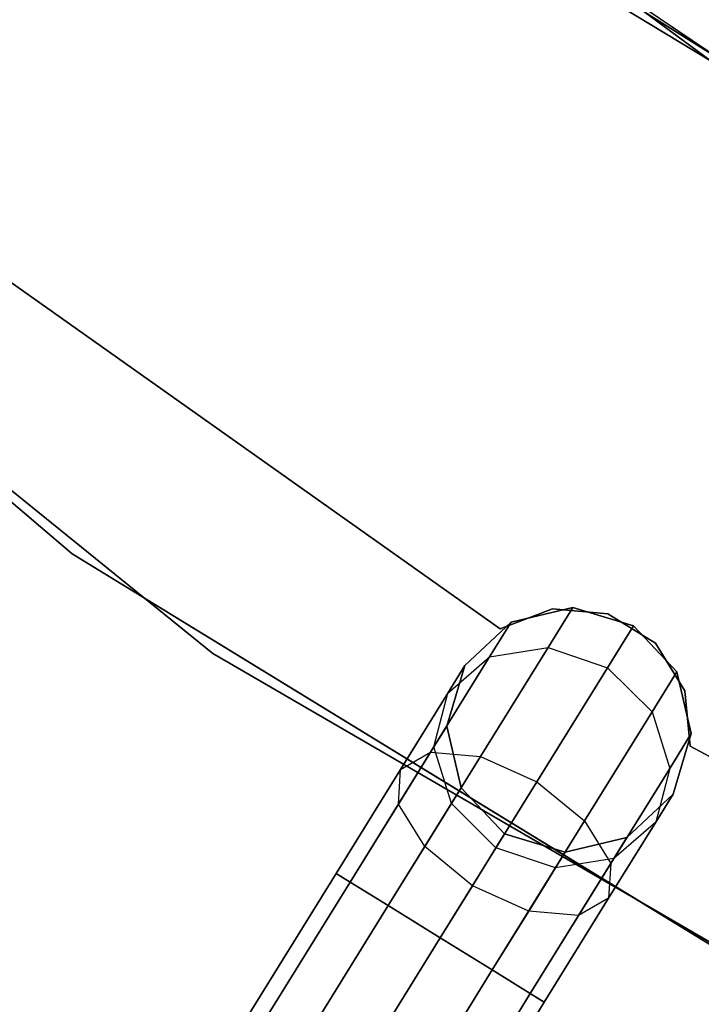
# Model space of a CAD drawing. Extents: x -129 to 129, y -127 to 130.
# Tile 154 of 188: x -33.93 to -28.36, y -48.56 to -40.51. Entities that reach past the tile are written whole.
import ezdxf

# ---------------------------------------------------------------- set-up
doc = ezdxf.new("R2010")
doc.units = 0
doc.header["$LTSCALE"] = 25.4
doc.layers.get('0').update_dxf_attribs({"linetype": 'CONTINUOUS'})

# ---------------------------------------------------------------- blocks, each defined once
blk = doc.blocks.new('NOME_B_PM2_STL')
at = {"color": 0}
for p, q in [((96.8966, -38.3703, 540.5779), (103.144, -43.0026, 540.5779)), ((103.144, -43.0026, 525.5779), (96.8966, -38.3703, 525.5779)), ((96.8966, -38.3703, 540.5779), (103.144, -43.0026, 540.5779)), ((103.144, -43.0026, 525.5779), (96.8966, -38.3703, 525.5779)), ((98.4635, -39.6756, 26.5779), (104.8917, -44.0534, 26.5779)), ((104.8917, -44.0534, 20.0779), (98.4635, -39.6756, 20.0779)), ((98.4635, -39.6756, 26.5779), (104.8917, -44.0534, 26.5779)), ((104.8917, -44.0534, 20.0779), (98.4635, -39.6756, 20.0779)), ((89.8836, -40.3051, 21.0779), (96.6849, -46.114, 21.0779)), ((96.6849, -46.114, 23.0779), (89.8836, -40.3051, 23.0779)), ((96.6849, -46.114, 23.0779), (89.8836, -40.3051, 23.0779)), ((89.8836, -40.3051, 21.0779), (96.6849, -46.114, 21.0779)), ((89.8836, -40.3051, 697.0779), (96.6849, -46.114, 697.0779)), ((96.6849, -46.114, 699.0779), (89.8836, -40.3051, 699.0779)), ((96.6849, -46.114, 699.0779), (89.8836, -40.3051, 699.0779)), ((89.8836, -40.3051, 697.0779), (96.6849, -46.114, 697.0779)), ((99.6709, -40.6117, 335.0779), (106.5807, -44.9812, 335.0779)), ((106.5807, -44.9812, 337.0779), (99.6709, -40.6117, 337.0779)), ((106.5807, -44.9812, 337.0779), (99.6709, -40.6117, 337.0779)), ((99.6709, -40.6117, 335.0779), (106.5807, -44.9812, 335.0779)), ((99.6709, -40.6117, 532.0779), (106.5807, -44.9812, 532.0779)), ((106.5807, -44.9812, 534.0779), (99.6709, -40.6117, 534.0779)), ((106.5807, -44.9812, 534.0779), (99.6709, -40.6117, 534.0779)), ((99.6709, -40.6117, 532.0779), (106.5807, -44.9812, 532.0779)), ((100.5783, -41.278, 343.5779), (107.2264, -45.3142, 343.5779)), ((107.2264, -45.3142, 328.5779), (100.5783, -41.278, 328.5779)), ((100.5783, -41.278, 343.5779), (107.2264, -45.3142, 343.5779)), ((107.2264, -45.3142, 328.5779), (100.5783, -41.278, 328.5779)), ((91.0022, -41.3935, 333.0779), (97.8356, -46.9285, 333.0779)), ((97.8356, -46.9285, 335.0779), (91.0022, -41.3935, 335.0779)), ((97.8356, -46.9285, 335.0779), (91.0022, -41.3935, 335.0779)), ((91.0022, -41.3935, 333.0779), (97.8356, -46.9285, 333.0779)), ((91.0022, -41.3935, 534.0779), (97.8356, -46.9285, 534.0779)), ((97.8356, -46.9285, 536.0779), (91.0022, -41.3935, 536.0779)), ((97.8356, -46.9285, 536.0779), (91.0022, -41.3935, 536.0779)), ((91.0022, -41.3935, 534.0779), (97.8356, -46.9285, 534.0779)), ((100.1834, -46.7254, 337.0779), (96.0917, -43.829, 337.0779)), ((96.0917, -43.829, 335.0779), (100.1834, -46.7254, 335.0779)), ((96.0917, -43.829, 335.0779), (100.1834, -46.7254, 335.0779)), ((100.1834, -46.7254, 337.0779), (96.0917, -43.829, 337.0779)), ((100.1834, -46.7254, 534.0779), (96.0917, -43.829, 534.0779)), ((96.0917, -43.829, 532.0779), (100.1834, -46.7254, 532.0779)), ((96.0917, -43.829, 532.0779), (100.1834, -46.7254, 532.0779)), ((100.1834, -46.7254, 534.0779), (96.0917, -43.829, 534.0779)), ((96.6849, -46.114, 21.0779), (104.3112, -50.7874, 21.0779)), ((104.3112, -50.7874, 23.0779), (96.6849, -46.114, 23.0779)), ((96.6849, -46.114, 23.0779), (96.6849, -46.114, 21.0779)), ((96.6849, -46.114, 23.0779), (96.6849, -46.114, 21.0779)), ((104.3112, -50.7874, 23.0779), (96.6849, -46.114, 23.0779)), ((96.6849, -46.114, 21.0779), (104.3112, -50.7874, 21.0779)), ((96.6849, -46.114, 697.0779), (104.3112, -50.7874, 697.0779)), ((104.3112, -50.7874, 699.0779), (96.6849, -46.114, 699.0779)), ((96.6849, -46.114, 699.0779), (96.6849, -46.114, 697.0779)), ((96.6849, -46.114, 699.0779), (96.6849, -46.114, 697.0779)), ((104.3112, -50.7874, 699.0779), (96.6849, -46.114, 699.0779)), ((96.6849, -46.114, 697.0779), (104.3112, -50.7874, 697.0779)), ((100.6095, -46.5619, 337.0779), (100.1834, -46.7254, 337.0779)), ((100.1834, -46.7254, 335.0779), (100.6095, -46.5619, 335.0779)), ((100.1834, -46.7254, 335.0779), (100.6095, -46.5619, 335.0779)), ((100.6095, -46.5619, 337.0779), (100.1834, -46.7254, 337.0779)), ((100.6095, -46.5619, 534.0779), (100.1834, -46.7254, 534.0779)), ((100.1834, -46.7254, 532.0779), (100.6095, -46.5619, 532.0779)), ((100.1834, -46.7254, 532.0779), (100.6095, -46.5619, 532.0779)), ((100.6095, -46.5619, 534.0779), (100.1834, -46.7254, 534.0779)), ((100.7761, -46.5531, 534.0779), (100.2722, -46.6716, 534.0779)), ((100.2722, -46.6716, 335.0779), (100.7761, -46.5531, 335.0779)), ((100.7761, -46.5531, 534.0779), (100.2722, -46.6716, 534.0779)), ((100.7761, -46.5531, 526.5779), (100.2722, -46.6716, 526.5779)), ((100.7761, -46.5531, 526.5779), (100.2722, -46.6716, 526.5779)), ((100.7761, -46.5531, 342.5779), (100.2722, -46.6716, 342.5779)), ((100.7761, -46.5531, 342.5779), (100.2722, -46.6716, 342.5779)), ((100.2722, -46.6716, 335.0779), (100.7761, -46.5531, 335.0779)), ((100.7761, -46.5531, 526.5779), (100.574, -46.8796, 525.1448)), ((100.7761, -46.5531, 526.5779), (100.574, -46.8796, 525.1448)), ((100.574, -46.8796, 344.0109), (100.7761, -46.5531, 342.5779)), ((100.574, -46.8796, 344.0109), (100.7761, -46.5531, 342.5779)), ((101.0638, -46.6047, 337.0779), (100.6095, -46.5619, 337.0779)), ((100.6095, -46.5619, 337.0779), (100.6095, -46.5619, 335.0779)), ((100.6095, -46.5619, 335.0779), (101.0638, -46.6047, 335.0779)), ((100.6095, -46.5619, 337.0779), (100.6095, -46.5619, 335.0779)), ((100.6095, -46.5619, 335.0779), (101.0638, -46.6047, 335.0779)), ((101.0638, -46.6047, 337.0779), (100.6095, -46.5619, 337.0779)), ((101.0638, -46.6047, 534.0779), (100.6095, -46.5619, 534.0779)), ((100.6095, -46.5619, 534.0779), (100.6095, -46.5619, 532.0779)), ((100.6095, -46.5619, 532.0779), (101.0638, -46.6047, 532.0779)), ((100.6095, -46.5619, 534.0779), (100.6095, -46.5619, 532.0779)), ((100.6095, -46.5619, 532.0779), (101.0638, -46.6047, 532.0779)), ((101.0638, -46.6047, 534.0779), (100.6095, -46.5619, 534.0779)), ((101.2717, -46.7024, 534.0779), (100.7761, -46.5531, 534.0779)), ((100.7761, -46.5531, 335.0779), (101.2717, -46.7024, 335.0779)), ((100.7761, -46.5531, 534.0779), (100.7761, -46.5531, 526.5779)), ((101.2717, -46.7024, 534.0779), (100.7761, -46.5531, 534.0779)), ((101.2717, -46.7024, 526.5779), (100.7761, -46.5531, 526.5779)), ((100.7761, -46.5531, 534.0779), (100.7761, -46.5531, 526.5779)), ((101.2717, -46.7024, 526.5779), (100.7761, -46.5531, 526.5779)), ((101.2717, -46.7024, 342.5779), (100.7761, -46.5531, 342.5779)), ((100.7761, -46.5531, 342.5779), (100.7761, -46.5531, 335.0779)), ((101.2717, -46.7024, 342.5779), (100.7761, -46.5531, 342.5779)), ((100.7761, -46.5531, 335.0779), (101.2717, -46.7024, 335.0779)), ((100.7761, -46.5531, 342.5779), (100.7761, -46.5531, 335.0779)), ((101.4518, -46.845, 337.0779), (101.0638, -46.6047, 337.0779)), ((101.0638, -46.6047, 337.0779), (101.0638, -46.6047, 335.0779)), ((101.0638, -46.6047, 335.0779), (101.4518, -46.845, 335.0779)), ((101.0638, -46.6047, 337.0779), (101.0638, -46.6047, 335.0779)), ((101.0638, -46.6047, 335.0779), (101.4518, -46.845, 335.0779)), ((101.4518, -46.845, 337.0779), (101.0638, -46.6047, 337.0779)), ((101.4518, -46.845, 534.0779), (101.0638, -46.6047, 534.0779)), ((101.0638, -46.6047, 534.0779), (101.0638, -46.6047, 532.0779)), ((101.0638, -46.6047, 532.0779), (101.4518, -46.845, 532.0779)), ((101.0638, -46.6047, 534.0779), (101.0638, -46.6047, 532.0779)), ((101.0638, -46.6047, 532.0779), (101.4518, -46.845, 532.0779)), ((101.4518, -46.845, 534.0779), (101.0638, -46.6047, 534.0779)), ((100.2722, -46.6716, 534.0779), (99.8951, -47.0262, 534.0779)), ((99.8951, -47.0262, 335.0779), (100.2722, -46.6716, 335.0779)), ((100.2722, -46.6716, 534.0779), (99.8951, -47.0262, 534.0779)), ((100.2722, -46.6716, 526.5779), (99.8951, -47.0262, 526.5779)), ((100.2722, -46.6716, 526.5779), (99.8951, -47.0262, 526.5779)), ((100.2722, -46.6716, 342.5779), (99.8951, -47.0262, 342.5779)), ((100.2722, -46.6716, 342.5779), (99.8951, -47.0262, 342.5779)), ((99.8951, -47.0262, 335.0779), (100.2722, -46.6716, 335.0779)), ((100.2722, -46.6716, 526.5779), (100.0959, -46.9564, 525.3279)), ((100.2722, -46.6716, 526.5779), (100.0959, -46.9564, 525.3279)), ((100.0959, -46.9564, 343.8279), (100.2722, -46.6716, 342.5779)), ((100.0959, -46.9564, 343.8279), (100.2722, -46.6716, 342.5779)), ((100.2722, -46.6716, 534.0779), (100.2722, -46.6716, 526.5779)), ((100.2722, -46.6716, 534.0779), (100.2722, -46.6716, 526.5779)), ((100.2722, -46.6716, 342.5779), (100.2722, -46.6716, 335.0779)), ((100.2722, -46.6716, 342.5779), (100.2722, -46.6716, 335.0779)), ((100.1834, -46.7254, 337.0779), (100.1834, -46.7254, 335.0779)), ((100.1834, -46.7254, 337.0779), (100.1834, -46.7254, 335.0779)), ((100.1834, -46.7254, 534.0779), (100.1834, -46.7254, 532.0779)), ((100.1834, -46.7254, 534.0779), (100.1834, -46.7254, 532.0779)), ((101.2717, -46.7024, 526.5779), (101.0601, -47.0442, 525.0779)), ((101.2717, -46.7024, 526.5779), (101.0601, -47.0442, 525.0779)), ((101.0601, -47.0442, 344.0779), (101.2717, -46.7024, 342.5779)), ((101.0601, -47.0442, 344.0779), (101.2717, -46.7024, 342.5779)), ((101.6263, -47.0796, 534.0779), (101.2717, -46.7024, 534.0779)), ((101.2717, -46.7024, 335.0779), (101.6263, -47.0796, 335.0779)), ((101.6263, -47.0796, 526.5779), (101.2717, -46.7024, 526.5779)), ((101.2717, -46.7024, 534.0779), (101.2717, -46.7024, 526.5779)), ((101.6263, -47.0796, 534.0779), (101.2717, -46.7024, 534.0779)), ((101.2717, -46.7024, 534.0779), (101.2717, -46.7024, 526.5779)), ((101.6263, -47.0796, 526.5779), (101.2717, -46.7024, 526.5779)), ((101.6263, -47.0796, 342.5779), (101.2717, -46.7024, 342.5779)), ((101.2717, -46.7024, 335.0779), (101.6263, -47.0796, 335.0779)), ((101.2717, -46.7024, 342.5779), (101.2717, -46.7024, 335.0779)), ((101.6263, -47.0796, 342.5779), (101.2717, -46.7024, 342.5779)), ((101.2717, -46.7024, 342.5779), (101.2717, -46.7024, 335.0779)), ((101.6927, -47.2326, 337.0779), (101.4518, -46.845, 337.0779)), ((101.4518, -46.845, 337.0779), (101.4518, -46.845, 335.0779)), ((101.4518, -46.845, 335.0779), (101.6927, -47.2326, 335.0779)), ((101.4518, -46.845, 337.0779), (101.4518, -46.845, 335.0779)), ((101.4518, -46.845, 335.0779), (101.6927, -47.2326, 335.0779)), ((101.6927, -47.2326, 337.0779), (101.4518, -46.845, 337.0779)), ((101.6927, -47.2326, 534.0779), (101.4518, -46.845, 534.0779)), ((101.4518, -46.845, 534.0779), (101.4518, -46.845, 532.0779)), ((101.4518, -46.845, 532.0779), (101.6927, -47.2326, 532.0779)), ((101.4518, -46.845, 534.0779), (101.4518, -46.845, 532.0779)), ((101.4518, -46.845, 532.0779), (101.6927, -47.2326, 532.0779)), ((101.6927, -47.2326, 534.0779), (101.4518, -46.845, 534.0779)), ((97.8356, -46.9285, 333.0779), (105.4392, -51.3465, 333.0779)), ((105.4392, -51.3465, 335.0779), (97.8356, -46.9285, 335.0779)), ((97.8356, -46.9285, 335.0779), (97.8356, -46.9285, 333.0779)), ((97.8356, -46.9285, 335.0779), (97.8356, -46.9285, 333.0779)), ((105.4392, -51.3465, 335.0779), (97.8356, -46.9285, 335.0779)), ((97.8356, -46.9285, 333.0779), (105.4392, -51.3465, 333.0779)), ((97.8356, -46.9285, 534.0779), (105.4392, -51.3465, 534.0779)), ((105.4392, -51.3465, 536.0779), (97.8356, -46.9285, 536.0779)), ((97.8356, -46.9285, 536.0779), (97.8356, -46.9285, 534.0779)), ((97.8356, -46.9285, 536.0779), (97.8356, -46.9285, 534.0779)), ((105.4392, -51.3465, 536.0779), (97.8356, -46.9285, 536.0779)), ((97.8356, -46.9285, 534.0779), (105.4392, -51.3465, 534.0779)), ((100.574, -46.8796, 525.1448), (100.0217, -47.7715, 524.0958)), ((100.574, -46.8796, 525.1448), (100.0217, -47.7715, 524.0958)), ((100.0217, -47.7715, 345.0599), (100.574, -46.8796, 344.0109)), ((100.0217, -47.7715, 345.0599), (100.574, -46.8796, 344.0109)), ((100.0959, -46.9564, 525.3279), (100.574, -46.8796, 525.1448)), ((100.0959, -46.9564, 525.3279), (100.574, -46.8796, 525.1448)), ((100.0959, -46.9564, 343.8279), (100.574, -46.8796, 344.0109)), ((100.0959, -46.9564, 343.8279), (100.574, -46.8796, 344.0109)), ((100.574, -46.8796, 525.1448), (101.0601, -47.0442, 525.0779)), ((100.574, -46.8796, 525.1448), (101.0601, -47.0442, 525.0779)), ((100.574, -46.8796, 344.0109), (101.0601, -47.0442, 344.0779)), ((100.574, -46.8796, 344.0109), (101.0601, -47.0442, 344.0779)), ((100.0959, -46.9564, 525.3279), (99.6142, -47.7344, 524.4128)), ((100.0959, -46.9564, 525.3279), (99.6142, -47.7344, 524.4128)), ((99.6142, -47.7344, 344.7429), (100.0959, -46.9564, 343.8279)), ((99.6142, -47.7344, 344.7429), (100.0959, -46.9564, 343.8279)), ((99.754, -47.254, 525.5779), (100.0959, -46.9564, 525.3279)), ((99.754, -47.254, 525.5779), (100.0959, -46.9564, 525.3279)), ((99.754, -47.254, 343.5779), (100.0959, -46.9564, 343.8279)), ((99.754, -47.254, 343.5779), (100.0959, -46.9564, 343.8279)), ((99.8951, -47.0262, 534.0779), (99.7458, -47.5219, 534.0779)), ((99.7458, -47.5219, 335.0779), (99.8951, -47.0262, 335.0779)), ((99.8951, -47.0262, 534.0779), (99.7458, -47.5219, 534.0779)), ((99.8951, -47.0262, 526.5779), (99.7458, -47.5219, 526.5779)), ((99.8951, -47.0262, 526.5779), (99.7458, -47.5219, 526.5779)), ((99.8951, -47.0262, 342.5779), (99.7458, -47.5219, 342.5779)), ((99.8951, -47.0262, 342.5779), (99.7458, -47.5219, 342.5779)), ((99.7458, -47.5219, 335.0779), (99.8951, -47.0262, 335.0779)), ((99.8951, -47.0262, 526.5779), (99.754, -47.254, 525.5779)), ((99.8951, -47.0262, 526.5779), (99.754, -47.254, 525.5779)), ((99.754, -47.254, 343.5779), (99.8951, -47.0262, 342.5779)), ((99.754, -47.254, 343.5779), (99.8951, -47.0262, 342.5779)), ((99.8951, -47.0262, 534.0779), (99.8951, -47.0262, 526.5779)), ((99.8951, -47.0262, 534.0779), (99.8951, -47.0262, 526.5779)), ((99.8951, -47.0262, 342.5779), (99.8951, -47.0262, 335.0779)), ((99.8951, -47.0262, 342.5779), (99.8951, -47.0262, 335.0779)), ((101.0601, -47.0442, 525.0779), (100.4821, -47.9778, 523.9798)), ((101.0601, -47.0442, 525.0779), (100.4821, -47.9778, 523.9798)), ((100.4821, -47.9778, 345.1759), (101.0601, -47.0442, 344.0779)), ((100.4821, -47.9778, 345.1759), (101.0601, -47.0442, 344.0779)), ((101.0601, -47.0442, 525.0779), (101.4242, -47.406, 525.1448)), ((101.0601, -47.0442, 525.0779), (101.4242, -47.406, 525.1448)), ((101.0601, -47.0442, 344.0779), (101.4242, -47.406, 344.0109)), ((101.0601, -47.0442, 344.0779), (101.4242, -47.406, 344.0109)), ((101.6263, -47.0796, 526.5779), (101.4242, -47.406, 525.1448)), ((101.6263, -47.0796, 526.5779), (101.4242, -47.406, 525.1448)), ((101.4242, -47.406, 344.0109), (101.6263, -47.0796, 342.5779)), ((101.4242, -47.406, 344.0109), (101.6263, -47.0796, 342.5779)), ((101.7448, -47.5834, 534.0779), (101.6263, -47.0796, 534.0779)), ((101.6263, -47.0796, 335.0779), (101.7448, -47.5834, 335.0779)), ((101.6263, -47.0796, 534.0779), (101.6263, -47.0796, 526.5779)), ((101.7448, -47.5834, 534.0779), (101.6263, -47.0796, 534.0779)), ((101.7448, -47.5834, 526.5779), (101.6263, -47.0796, 526.5779)), ((101.6263, -47.0796, 534.0779), (101.6263, -47.0796, 526.5779)), ((101.7448, -47.5834, 526.5779), (101.6263, -47.0796, 526.5779)), ((101.7448, -47.5834, 342.5779), (101.6263, -47.0796, 342.5779)), ((101.6263, -47.0796, 342.5779), (101.6263, -47.0796, 335.0779)), ((101.7448, -47.5834, 342.5779), (101.6263, -47.0796, 342.5779)), ((101.6263, -47.0796, 335.0779), (101.7448, -47.5834, 335.0779)), ((101.6263, -47.0796, 342.5779), (101.6263, -47.0796, 335.0779)), ((99.754, -47.254, 525.5779), (99.3686, -47.8764, 524.8458)), ((99.754, -47.254, 525.5779), (99.3686, -47.8764, 524.8458)), ((99.3686, -47.8764, 344.3099), (99.754, -47.254, 343.5779)), ((99.3686, -47.8764, 344.3099), (99.754, -47.254, 343.5779)), ((99.64, -47.6927, 525.8279), (99.754, -47.254, 525.5779)), ((99.64, -47.6927, 525.8279), (99.754, -47.254, 525.5779)), ((99.64, -47.6927, 343.3279), (99.754, -47.254, 343.5779)), ((99.64, -47.6927, 343.3279), (99.754, -47.254, 343.5779)), ((101.7362, -47.6869, 337.0779), (101.6927, -47.2326, 337.0779)), ((101.6927, -47.2326, 337.0779), (101.6927, -47.2326, 335.0779)), ((101.6927, -47.2326, 335.0779), (101.7362, -47.6869, 335.0779)), ((101.6927, -47.2326, 337.0779), (101.6927, -47.2326, 335.0779)), ((101.6927, -47.2326, 335.0779), (101.7362, -47.6869, 335.0779)), ((101.7362, -47.6869, 337.0779), (101.6927, -47.2326, 337.0779)), ((101.7362, -47.6869, 534.0779), (101.6927, -47.2326, 534.0779)), ((101.6927, -47.2326, 534.0779), (101.6927, -47.2326, 532.0779)), ((101.6927, -47.2326, 532.0779), (101.7362, -47.6869, 532.0779)), ((101.6927, -47.2326, 534.0779), (101.6927, -47.2326, 532.0779)), ((101.6927, -47.2326, 532.0779), (101.7362, -47.6869, 532.0779)), ((101.7362, -47.6869, 534.0779), (101.6927, -47.2326, 534.0779)), ((101.4242, -47.406, 525.1448), (100.8719, -48.2979, 524.0958)), ((101.4242, -47.406, 525.1448), (100.8719, -48.2979, 524.0958)), ((100.8719, -48.2979, 345.0599), (101.4242, -47.406, 344.0109)), ((100.8719, -48.2979, 345.0599), (101.4242, -47.406, 344.0109)), ((101.4242, -47.406, 525.1448), (101.5685, -47.8682, 525.3279)), ((101.4242, -47.406, 525.1448), (101.5685, -47.8682, 525.3279)), ((101.4242, -47.406, 344.0109), (101.5685, -47.8682, 343.8279)), ((101.4242, -47.406, 344.0109), (101.5685, -47.8682, 343.8279)), ((99.7458, -47.5219, 526.5779), (99.64, -47.6927, 525.8279)), ((99.7458, -47.5219, 526.5779), (99.64, -47.6927, 525.8279)), ((99.64, -47.6927, 343.3279), (99.7458, -47.5219, 342.5779)), ((99.64, -47.6927, 343.3279), (99.7458, -47.5219, 342.5779)), ((99.7458, -47.5219, 534.0779), (99.8643, -48.0257, 534.0779)), ((99.8643, -48.0257, 335.0779), (99.7458, -47.5219, 335.0779)), ((99.7458, -47.5219, 534.0779), (99.8643, -48.0257, 534.0779)), ((99.7458, -47.5219, 534.0779), (99.7458, -47.5219, 526.5779)), ((99.7458, -47.5219, 526.5779), (99.8643, -48.0257, 526.5779)), ((99.7458, -47.5219, 534.0779), (99.7458, -47.5219, 526.5779)), ((99.7458, -47.5219, 526.5779), (99.8643, -48.0257, 526.5779)), ((99.7458, -47.5219, 342.5779), (99.8643, -48.0257, 342.5779)), ((99.7458, -47.5219, 342.5779), (99.8643, -48.0257, 342.5779)), ((99.7458, -47.5219, 342.5779), (99.7458, -47.5219, 335.0779)), ((99.8643, -48.0257, 335.0779), (99.7458, -47.5219, 335.0779)), ((99.7458, -47.5219, 342.5779), (99.7458, -47.5219, 335.0779)), ((101.7448, -47.5834, 526.5779), (101.5685, -47.8682, 525.3279)), ((101.7448, -47.5834, 526.5779), (101.5685, -47.8682, 525.3279)), ((101.5685, -47.8682, 343.8279), (101.7448, -47.5834, 342.5779)), ((101.5685, -47.8682, 343.8279), (101.7448, -47.5834, 342.5779)), ((101.5955, -48.0791, 534.0779), (101.7448, -47.5834, 534.0779)), ((101.7448, -47.5834, 335.0779), (101.5955, -48.0791, 335.0779)), ((101.5955, -48.0791, 534.0779), (101.7448, -47.5834, 534.0779)), ((101.5955, -48.0791, 526.5779), (101.7448, -47.5834, 526.5779)), ((101.5955, -48.0791, 526.5779), (101.7448, -47.5834, 526.5779)), ((101.5955, -48.0791, 342.5779), (101.7448, -47.5834, 342.5779)), ((101.5955, -48.0791, 342.5779), (101.7448, -47.5834, 342.5779)), ((101.7448, -47.5834, 335.0779), (101.5955, -48.0791, 335.0779)), ((101.7448, -47.5834, 534.0779), (101.7448, -47.5834, 526.5779)), ((101.7448, -47.5834, 534.0779), (101.7448, -47.5834, 526.5779)), ((101.7448, -47.5834, 342.5779), (101.7448, -47.5834, 335.0779)), ((101.7448, -47.5834, 342.5779), (101.7448, -47.5834, 335.0779)), ((99.6142, -47.7344, 524.4128), (98.9561, -48.7972, 524.0779)), ((99.6142, -47.7344, 524.4128), (98.9561, -48.7972, 524.0779)), ((98.9561, -48.7972, 345.0779), (99.6142, -47.7344, 344.7429)), ((98.9561, -48.7972, 345.0779), (99.6142, -47.7344, 344.7429)), ((99.64, -47.6927, 525.8279), (99.3509, -48.1595, 525.2788)), ((99.64, -47.6927, 525.8279), (99.3509, -48.1595, 525.2788)), ((99.3509, -48.1595, 343.8769), (99.64, -47.6927, 343.3279)), ((99.3509, -48.1595, 343.8769), (99.64, -47.6927, 343.3279)), ((99.3686, -47.8764, 524.8458), (99.6142, -47.7344, 524.4128)), ((99.3686, -47.8764, 524.8458), (99.6142, -47.7344, 524.4128)), ((99.3686, -47.8764, 344.3099), (99.6142, -47.7344, 344.7429)), ((99.3686, -47.8764, 344.3099), (99.6142, -47.7344, 344.7429)), ((99.6142, -47.7344, 524.4128), (100.0217, -47.7715, 524.0958)), ((99.6142, -47.7344, 524.4128), (100.0217, -47.7715, 524.0958)), ((99.6142, -47.7344, 344.7429), (100.0217, -47.7715, 345.0599)), ((99.6142, -47.7344, 344.7429), (100.0217, -47.7715, 345.0599)), ((99.7843, -48.1549, 526.0109), (99.64, -47.6927, 525.8279)), ((99.7843, -48.1549, 526.0109), (99.64, -47.6927, 525.8279)), ((99.7843, -48.1549, 343.1448), (99.64, -47.6927, 343.3279)), ((99.7843, -48.1549, 343.1448), (99.64, -47.6927, 343.3279)), ((106.1528, -50.0586, 337.0779), (101.7362, -47.6869, 337.0779)), ((101.7362, -47.6869, 337.0779), (101.7362, -47.6869, 335.0779)), ((101.7362, -47.6869, 335.0779), (106.1528, -50.0586, 335.0779)), ((101.7362, -47.6869, 337.0779), (101.7362, -47.6869, 335.0779)), ((101.7362, -47.6869, 335.0779), (106.1528, -50.0586, 335.0779)), ((106.1528, -50.0586, 337.0779), (101.7362, -47.6869, 337.0779)), ((106.1528, -50.0586, 534.0779), (101.7362, -47.6869, 534.0779)), ((101.7362, -47.6869, 534.0779), (101.7362, -47.6869, 532.0779)), ((101.7362, -47.6869, 532.0779), (106.1528, -50.0586, 532.0779)), ((101.7362, -47.6869, 534.0779), (101.7362, -47.6869, 532.0779)), ((101.7362, -47.6869, 532.0779), (106.1528, -50.0586, 532.0779)), ((106.1528, -50.0586, 534.0779), (101.7362, -47.6869, 534.0779)), ((100.0217, -47.7715, 524.0958), (99.2673, -48.9899, 523.7119)), ((100.0217, -47.7715, 524.0958), (99.2673, -48.9899, 523.7119)), ((99.2673, -48.9899, 345.4439), (100.0217, -47.7715, 345.0599)), ((99.2673, -48.9899, 345.4439), (100.0217, -47.7715, 345.0599)), ((100.0217, -47.7715, 524.0958), (100.4821, -47.9778, 523.9798)), ((100.0217, -47.7715, 524.0958), (100.4821, -47.9778, 523.9798)), ((100.0217, -47.7715, 345.0599), (100.4821, -47.9778, 345.1759)), ((100.0217, -47.7715, 345.0599), (100.4821, -47.9778, 345.1759)), ((99.3686, -47.8764, 524.8458), (98.8422, -48.7266, 524.5779)), ((99.3686, -47.8764, 524.8458), (98.8422, -48.7266, 524.5779)), ((98.8422, -48.7266, 344.5779), (99.3686, -47.8764, 344.3099)), ((98.8422, -48.7266, 344.5779), (99.3686, -47.8764, 344.3099)), ((99.3509, -48.1595, 525.2788), (99.3686, -47.8764, 524.8458)), ((99.3509, -48.1595, 525.2788), (99.3686, -47.8764, 524.8458)), ((99.3509, -48.1595, 343.8769), (99.3686, -47.8764, 344.3099)), ((99.3509, -48.1595, 343.8769), (99.3686, -47.8764, 344.3099)), ((101.5685, -47.8682, 525.3279), (101.0868, -48.6462, 524.4128)), ((101.5685, -47.8682, 525.3279), (101.0868, -48.6462, 524.4128)), ((101.0868, -48.6462, 344.7429), (101.5685, -47.8682, 343.8279)), ((101.0868, -48.6462, 344.7429), (101.5685, -47.8682, 343.8279)), ((101.5685, -47.8682, 525.3279), (101.4545, -48.3069, 525.5779)), ((101.5685, -47.8682, 525.3279), (101.4545, -48.3069, 525.5779)), ((101.5685, -47.8682, 343.8279), (101.4545, -48.3069, 343.5779)), ((101.5685, -47.8682, 343.8279), (101.4545, -48.3069, 343.5779)), ((100.4821, -47.9778, 523.9798), (99.6924, -49.2531, 523.5779)), ((100.4821, -47.9778, 523.9798), (99.6924, -49.2531, 523.5779)), ((99.6924, -49.2531, 345.5779), (100.4821, -47.9778, 345.1759)), ((99.6924, -49.2531, 345.5779), (100.4821, -47.9778, 345.1759)), ((100.4821, -47.9778, 523.9798), (100.8719, -48.2979, 524.0958)), ((100.4821, -47.9778, 523.9798), (100.8719, -48.2979, 524.0958)), ((100.4821, -47.9778, 345.1759), (100.8719, -48.2979, 345.0599)), ((100.4821, -47.9778, 345.1759), (100.8719, -48.2979, 345.0599)), ((99.8643, -48.0257, 526.5779), (99.7843, -48.1549, 526.0109)), ((99.8643, -48.0257, 526.5779), (99.7843, -48.1549, 526.0109)), ((99.7843, -48.1549, 343.1448), (99.8643, -48.0257, 342.5779)), ((99.7843, -48.1549, 343.1448), (99.8643, -48.0257, 342.5779)), ((99.8643, -48.0257, 534.0779), (100.2189, -48.4029, 534.0779)), ((100.2189, -48.4029, 335.0779), (99.8643, -48.0257, 335.0779)), ((99.8643, -48.0257, 534.0779), (100.2189, -48.4029, 534.0779)), ((99.8643, -48.0257, 534.0779), (99.8643, -48.0257, 526.5779)), ((99.8643, -48.0257, 526.5779), (100.2189, -48.4029, 526.5779)), ((99.8643, -48.0257, 534.0779), (99.8643, -48.0257, 526.5779)), ((99.8643, -48.0257, 526.5779), (100.2189, -48.4029, 526.5779)), ((99.8643, -48.0257, 342.5779), (100.2189, -48.4029, 342.5779)), ((99.8643, -48.0257, 342.5779), (100.2189, -48.4029, 342.5779)), ((99.8643, -48.0257, 342.5779), (99.8643, -48.0257, 335.0779)), ((100.2189, -48.4029, 335.0779), (99.8643, -48.0257, 335.0779)), ((99.8643, -48.0257, 342.5779), (99.8643, -48.0257, 335.0779)), ((101.2184, -48.4337, 534.0779), (101.5955, -48.0791, 534.0779)), ((101.5955, -48.0791, 335.0779), (101.2184, -48.4337, 335.0779)), ((101.2184, -48.4337, 534.0779), (101.5955, -48.0791, 534.0779)), ((101.2184, -48.4337, 526.5779), (101.5955, -48.0791, 526.5779)), ((101.2184, -48.4337, 526.5779), (101.5955, -48.0791, 526.5779)), ((101.2184, -48.4337, 342.5779), (101.5955, -48.0791, 342.5779)), ((101.2184, -48.4337, 342.5779), (101.5955, -48.0791, 342.5779)), ((101.5955, -48.0791, 335.0779), (101.2184, -48.4337, 335.0779)), ((101.5955, -48.0791, 526.5779), (101.4545, -48.3069, 525.5779)), ((101.5955, -48.0791, 526.5779), (101.4545, -48.3069, 525.5779)), ((101.4545, -48.3069, 343.5779), (101.5955, -48.0791, 342.5779)), ((101.4545, -48.3069, 343.5779), (101.5955, -48.0791, 342.5779)), ((101.5955, -48.0791, 534.0779), (101.5955, -48.0791, 526.5779)), ((101.5955, -48.0791, 534.0779), (101.5955, -48.0791, 526.5779)), ((101.5955, -48.0791, 342.5779), (101.5955, -48.0791, 335.0779)), ((101.5955, -48.0791, 342.5779), (101.5955, -48.0791, 335.0779)), ((99.3509, -48.1595, 525.2788), (98.9561, -48.7972, 525.0779)), ((99.3509, -48.1595, 525.2788), (98.9561, -48.7972, 525.0779)), ((98.9561, -48.7972, 344.0779), (99.3509, -48.1595, 343.8769)), ((98.9561, -48.7972, 344.0779), (99.3509, -48.1595, 343.8769)), ((99.5658, -48.5078, 525.5958), (99.3509, -48.1595, 525.2788)), ((99.5658, -48.5078, 525.5958), (99.3509, -48.1595, 525.2788)), ((99.5658, -48.5078, 343.5599), (99.3509, -48.1595, 343.8769)), ((99.5658, -48.5078, 343.5599), (99.3509, -48.1595, 343.8769)), ((99.7843, -48.1549, 526.0109), (99.5658, -48.5078, 525.5958)), ((99.7843, -48.1549, 526.0109), (99.5658, -48.5078, 525.5958)), ((99.5658, -48.5078, 343.5599), (99.7843, -48.1549, 343.1448)), ((99.5658, -48.5078, 343.5599), (99.7843, -48.1549, 343.1448)), ((100.1483, -48.5168, 526.0779), (99.7843, -48.1549, 526.0109)), ((100.1483, -48.5168, 526.0779), (99.7843, -48.1549, 526.0109)), ((100.1483, -48.5168, 343.0779), (99.7843, -48.1549, 343.1448)), ((100.1483, -48.5168, 343.0779), (99.7843, -48.1549, 343.1448)), ((100.8719, -48.2979, 524.0958), (100.1175, -49.5163, 523.7119)), ((100.8719, -48.2979, 524.0958), (100.1175, -49.5163, 523.7119)), ((100.1175, -49.5163, 345.4439), (100.8719, -48.2979, 345.0599)), ((100.1175, -49.5163, 345.4439), (100.8719, -48.2979, 345.0599)), ((100.8719, -48.2979, 524.0958), (101.0868, -48.6462, 524.4128)), ((100.8719, -48.2979, 524.0958), (101.0868, -48.6462, 524.4128)), ((100.8719, -48.2979, 345.0599), (101.0868, -48.6462, 344.7429)), ((100.8719, -48.2979, 345.0599), (101.0868, -48.6462, 344.7429)), ((101.4545, -48.3069, 525.5779), (101.0691, -48.9293, 524.8458)), ((101.4545, -48.3069, 525.5779), (101.0691, -48.9293, 524.8458)), ((101.0691, -48.9293, 344.3099), (101.4545, -48.3069, 343.5779)), ((101.0691, -48.9293, 344.3099), (101.4545, -48.3069, 343.5779)), ((101.4545, -48.3069, 525.5779), (101.1126, -48.6045, 525.8279)), ((101.4545, -48.3069, 525.5779), (101.1126, -48.6045, 525.8279)), ((101.4545, -48.3069, 343.5779), (101.1126, -48.6045, 343.3279)), ((101.4545, -48.3069, 343.5779), (101.1126, -48.6045, 343.3279)), ((100.1483, -48.5168, 526.0779), (100.2189, -48.4029, 526.5779)), ((100.1483, -48.5168, 526.0779), (100.2189, -48.4029, 526.5779)), ((100.2189, -48.4029, 342.5779), (100.1483, -48.5168, 343.0779)), ((100.2189, -48.4029, 342.5779), (100.1483, -48.5168, 343.0779)), ((100.2189, -48.4029, 534.0779), (100.7145, -48.5522, 534.0779)), ((100.7145, -48.5522, 335.0779), (100.2189, -48.4029, 335.0779)), ((100.2189, -48.4029, 534.0779), (100.7145, -48.5522, 534.0779)), ((100.2189, -48.4029, 534.0779), (100.2189, -48.4029, 526.5779)), ((100.2189, -48.4029, 526.5779), (100.7145, -48.5522, 526.5779)), ((100.2189, -48.4029, 534.0779), (100.2189, -48.4029, 526.5779)), ((100.2189, -48.4029, 526.5779), (100.7145, -48.5522, 526.5779)), ((100.2189, -48.4029, 342.5779), (100.7145, -48.5522, 342.5779)), ((100.2189, -48.4029, 342.5779), (100.7145, -48.5522, 342.5779)), ((100.2189, -48.4029, 342.5779), (100.2189, -48.4029, 335.0779)), ((100.7145, -48.5522, 335.0779), (100.2189, -48.4029, 335.0779)), ((100.2189, -48.4029, 342.5779), (100.2189, -48.4029, 335.0779)), ((100.7145, -48.5522, 534.0779), (101.2184, -48.4337, 534.0779)), ((101.2184, -48.4337, 335.0779), (100.7145, -48.5522, 335.0779)), ((100.7145, -48.5522, 534.0779), (101.2184, -48.4337, 534.0779)), ((100.7145, -48.5522, 526.5779), (101.2184, -48.4337, 526.5779)), ((100.7145, -48.5522, 526.5779), (101.2184, -48.4337, 526.5779)), ((100.7145, -48.5522, 342.5779), (101.2184, -48.4337, 342.5779)), ((100.7145, -48.5522, 342.5779), (101.2184, -48.4337, 342.5779)), ((101.2184, -48.4337, 335.0779), (100.7145, -48.5522, 335.0779)), ((101.2184, -48.4337, 526.5779), (101.1126, -48.6045, 525.8279)), ((101.2184, -48.4337, 526.5779), (101.1126, -48.6045, 525.8279)), ((101.1126, -48.6045, 343.3279), (101.2184, -48.4337, 342.5779)), ((101.1126, -48.6045, 343.3279), (101.2184, -48.4337, 342.5779)), ((101.2184, -48.4337, 534.0779), (101.2184, -48.4337, 526.5779)), ((101.2184, -48.4337, 534.0779), (101.2184, -48.4337, 526.5779)), ((101.2184, -48.4337, 342.5779), (101.2184, -48.4337, 335.0779)), ((101.2184, -48.4337, 342.5779), (101.2184, -48.4337, 335.0779)), ((99.5658, -48.5078, 525.5958), (99.2673, -48.9899, 525.4439)), ((99.5658, -48.5078, 525.5958), (99.2673, -48.9899, 525.4439)), ((99.2673, -48.9899, 343.7118), (99.5658, -48.5078, 343.5599)), ((99.2673, -48.9899, 343.7118), (99.5658, -48.5078, 343.5599)), ((99.9556, -48.828, 525.7119), (99.5658, -48.5078, 525.5958)), ((99.9556, -48.828, 525.7119), (99.5658, -48.5078, 525.5958)), ((99.9556, -48.828, 343.4439), (99.5658, -48.5078, 343.5599)), ((99.9556, -48.828, 343.4439), (99.5658, -48.5078, 343.5599)), ((99.9556, -48.828, 525.7119), (100.1483, -48.5168, 526.0779)), ((99.9556, -48.828, 525.7119), (100.1483, -48.5168, 526.0779)), ((100.1483, -48.5168, 343.0779), (99.9556, -48.828, 343.4439)), ((100.1483, -48.5168, 343.0779), (99.9556, -48.828, 343.4439)), ((100.6345, -48.6813, 526.0109), (100.1483, -48.5168, 526.0779)), ((100.6345, -48.6813, 526.0109), (100.1483, -48.5168, 526.0779)), ((100.6345, -48.6813, 343.1448), (100.1483, -48.5168, 343.0779)), ((100.6345, -48.6813, 343.1448), (100.1483, -48.5168, 343.0779)), ((100.7145, -48.5522, 526.5779), (100.6345, -48.6813, 526.0109)), ((100.7145, -48.5522, 526.5779), (100.6345, -48.6813, 526.0109)), ((100.6345, -48.6813, 343.1448), (100.7145, -48.5522, 342.5779)), ((100.6345, -48.6813, 343.1448), (100.7145, -48.5522, 342.5779)), ((100.7145, -48.5522, 534.0779), (100.7145, -48.5522, 526.5779)), ((100.7145, -48.5522, 534.0779), (100.7145, -48.5522, 526.5779)), ((100.7145, -48.5522, 342.5779), (100.7145, -48.5522, 335.0779)), ((100.7145, -48.5522, 342.5779), (100.7145, -48.5522, 335.0779)), ((101.1126, -48.6045, 525.8279), (100.6345, -48.6813, 526.0109)), ((101.1126, -48.6045, 525.8279), (100.6345, -48.6813, 526.0109)), ((101.1126, -48.6045, 343.3279), (100.6345, -48.6813, 343.1448)), ((101.1126, -48.6045, 343.3279), (100.6345, -48.6813, 343.1448)), ((101.1126, -48.6045, 525.8279), (100.8236, -49.0713, 525.2788)), ((101.1126, -48.6045, 525.8279), (100.8236, -49.0713, 525.2788)), ((100.8236, -49.0713, 343.8769), (101.1126, -48.6045, 343.3279)), ((100.8236, -49.0713, 343.8769), (101.1126, -48.6045, 343.3279)), ((100.6345, -48.6813, 526.0109), (100.416, -49.0342, 525.5958)), ((100.6345, -48.6813, 526.0109), (100.416, -49.0342, 525.5958)), ((100.416, -49.0342, 343.5599), (100.6345, -48.6813, 343.1448)), ((100.416, -49.0342, 343.5599), (100.6345, -48.6813, 343.1448)), ((101.0868, -48.6462, 524.4128), (100.4287, -49.709, 524.0779)), ((101.0868, -48.6462, 524.4128), (100.4287, -49.709, 524.0779)), ((100.4287, -49.709, 345.0779), (101.0868, -48.6462, 344.7429)), ((100.4287, -49.709, 345.0779), (101.0868, -48.6462, 344.7429)), ((101.0868, -48.6462, 524.4128), (101.0691, -48.9293, 524.8458)), ((101.0868, -48.6462, 524.4128), (101.0691, -48.9293, 524.8458)), ((101.0868, -48.6462, 344.7429), (101.0691, -48.9293, 344.3099)), ((101.0868, -48.6462, 344.7429), (101.0691, -48.9293, 344.3099)), ((98.8422, -48.7266, 524.5779), (72.5206, -91.2375, 524.5779)), ((98.8422, -48.7266, 524.5779), (72.5206, -91.2375, 524.5779)), ((72.5206, -91.2375, 344.5779), (98.8422, -48.7266, 344.5779)), ((72.5206, -91.2375, 344.5779), (98.8422, -48.7266, 344.5779)), ((98.8422, -48.7266, 524.5779), (98.9561, -48.7972, 525.0779)), ((98.9561, -48.7972, 524.0779), (98.8422, -48.7266, 524.5779)), ((98.8422, -48.7266, 524.5779), (98.9561, -48.7972, 525.0779)), ((98.9561, -48.7972, 524.0779), (98.8422, -48.7266, 524.5779)), ((98.8422, -48.7266, 344.5779), (98.9561, -48.7972, 344.0779)), ((98.9561, -48.7972, 345.0779), (98.8422, -48.7266, 344.5779)), ((98.8422, -48.7266, 344.5779), (98.9561, -48.7972, 344.0779)), ((98.9561, -48.7972, 345.0779), (98.8422, -48.7266, 344.5779)), ((98.9561, -48.7972, 525.0779), (72.6345, -91.308, 525.0779)), ((98.9561, -48.7972, 525.0779), (72.6345, -91.308, 525.0779)), ((98.9561, -48.7972, 524.0779), (72.6345, -91.308, 524.0779)), ((98.9561, -48.7972, 524.0779), (72.6345, -91.308, 524.0779)), ((72.6345, -91.308, 344.0779), (98.9561, -48.7972, 344.0779)), ((72.6345, -91.308, 344.0779), (98.9561, -48.7972, 344.0779)), ((72.6345, -91.308, 345.0779), (98.9561, -48.7972, 345.0779)), ((72.6345, -91.308, 345.0779), (98.9561, -48.7972, 345.0779)), ((98.9561, -48.7972, 525.0779), (99.2673, -48.9899, 525.4439)), ((99.2673, -48.9899, 523.7119), (98.9561, -48.7972, 524.0779)), ((98.9561, -48.7972, 525.0779), (99.2673, -48.9899, 525.4439)), ((99.2673, -48.9899, 523.7119), (98.9561, -48.7972, 524.0779)), ((98.9561, -48.7972, 344.0779), (99.2673, -48.9899, 343.7118)), ((99.2673, -48.9899, 345.4439), (98.9561, -48.7972, 345.0779)), ((98.9561, -48.7972, 344.0779), (99.2673, -48.9899, 343.7118)), ((99.2673, -48.9899, 345.4439), (98.9561, -48.7972, 345.0779)), ((99.6924, -49.2531, 525.5779), (99.9556, -48.828, 525.7119)), ((99.6924, -49.2531, 525.5779), (99.9556, -48.828, 525.7119)), ((99.9556, -48.828, 343.4439), (99.6924, -49.2531, 343.5779)), ((99.9556, -48.828, 343.4439), (99.6924, -49.2531, 343.5779)), ((100.416, -49.0342, 525.5958), (99.9556, -48.828, 525.7119)), ((100.416, -49.0342, 525.5958), (99.9556, -48.828, 525.7119)), ((100.416, -49.0342, 343.5599), (99.9556, -48.828, 343.4439)), ((100.416, -49.0342, 343.5599), (99.9556, -48.828, 343.4439)), ((101.0691, -48.9293, 524.8458), (100.5426, -49.7795, 524.5779)), ((101.0691, -48.9293, 524.8458), (100.5426, -49.7795, 524.5779)), ((100.5426, -49.7795, 344.5779), (101.0691, -48.9293, 344.3099)), ((100.5426, -49.7795, 344.5779), (101.0691, -48.9293, 344.3099)), ((101.0691, -48.9293, 524.8458), (100.8236, -49.0713, 525.2788)), ((101.0691, -48.9293, 524.8458), (100.8236, -49.0713, 525.2788)), ((101.0691, -48.9293, 344.3099), (100.8236, -49.0713, 343.8769)), ((101.0691, -48.9293, 344.3099), (100.8236, -49.0713, 343.8769)), ((99.2673, -48.9899, 525.4439), (72.9457, -91.5007, 525.4439)), ((99.2673, -48.9899, 525.4439), (72.9457, -91.5007, 525.4439)), ((99.2673, -48.9899, 523.7119), (72.9457, -91.5007, 523.7119)), ((99.2673, -48.9899, 523.7119), (72.9457, -91.5007, 523.7119)), ((72.9457, -91.5007, 343.7118), (99.2673, -48.9899, 343.7118)), ((72.9457, -91.5007, 343.7118), (99.2673, -48.9899, 343.7118)), ((72.9457, -91.5007, 345.4439), (99.2673, -48.9899, 345.4439)), ((72.9457, -91.5007, 345.4439), (99.2673, -48.9899, 345.4439)), ((99.2673, -48.9899, 525.4439), (99.6924, -49.2531, 525.5779)), ((99.6924, -49.2531, 523.5779), (99.2673, -48.9899, 523.7119)), ((99.2673, -48.9899, 525.4439), (99.6924, -49.2531, 525.5779)), ((99.6924, -49.2531, 523.5779), (99.2673, -48.9899, 523.7119)), ((99.2673, -48.9899, 343.7118), (99.6924, -49.2531, 343.5779)), ((99.6924, -49.2531, 345.5779), (99.2673, -48.9899, 345.4439)), ((99.2673, -48.9899, 343.7118), (99.6924, -49.2531, 343.5779)), ((99.6924, -49.2531, 345.5779), (99.2673, -48.9899, 345.4439)), ((100.416, -49.0342, 525.5958), (100.1175, -49.5163, 525.4439)), ((100.416, -49.0342, 525.5958), (100.1175, -49.5163, 525.4439)), ((100.1175, -49.5163, 343.7118), (100.416, -49.0342, 343.5599)), ((100.1175, -49.5163, 343.7118), (100.416, -49.0342, 343.5599)), ((100.8236, -49.0713, 525.2788), (100.416, -49.0342, 525.5958)), ((100.8236, -49.0713, 525.2788), (100.416, -49.0342, 525.5958)), ((100.8236, -49.0713, 343.8769), (100.416, -49.0342, 343.5599)), ((100.8236, -49.0713, 343.8769), (100.416, -49.0342, 343.5599)), ((100.8236, -49.0713, 525.2788), (100.4287, -49.709, 525.0779)), ((100.8236, -49.0713, 525.2788), (100.4287, -49.709, 525.0779)), ((100.4287, -49.709, 344.0779), (100.8236, -49.0713, 343.8769)), ((100.4287, -49.709, 344.0779), (100.8236, -49.0713, 343.8769)), ((99.6924, -49.2531, 523.5779), (73.3708, -91.7639, 523.5779)), ((99.6924, -49.2531, 525.5779), (73.3708, -91.7639, 525.5779)), ((99.6924, -49.2531, 525.5779), (73.3708, -91.7639, 525.5779)), ((99.6924, -49.2531, 523.5779), (73.3708, -91.7639, 523.5779)), ((73.3708, -91.7639, 345.5779), (99.6924, -49.2531, 345.5779)), ((73.3708, -91.7639, 343.5779), (99.6924, -49.2531, 343.5779)), ((73.3708, -91.7639, 343.5779), (99.6924, -49.2531, 343.5779)), ((73.3708, -91.7639, 345.5779), (99.6924, -49.2531, 345.5779)), ((100.1175, -49.5163, 523.7119), (99.6924, -49.2531, 523.5779)), ((99.6924, -49.2531, 525.5779), (100.1175, -49.5163, 525.4439)), ((100.1175, -49.5163, 523.7119), (99.6924, -49.2531, 523.5779)), ((99.6924, -49.2531, 525.5779), (100.1175, -49.5163, 525.4439)), ((100.1175, -49.5163, 345.4439), (99.6924, -49.2531, 345.5779)), ((99.6924, -49.2531, 343.5779), (100.1175, -49.5163, 343.7118)), ((100.1175, -49.5163, 345.4439), (99.6924, -49.2531, 345.5779)), ((99.6924, -49.2531, 343.5779), (100.1175, -49.5163, 343.7118)), ((100.1175, -49.5163, 523.7119), (73.7959, -92.0272, 523.7119)), ((100.1175, -49.5163, 523.7119), (73.7959, -92.0272, 523.7119)), ((100.1175, -49.5163, 525.4439), (73.7959, -92.0272, 525.4439)), ((100.1175, -49.5163, 525.4439), (73.7959, -92.0272, 525.4439)), ((73.7959, -92.0272, 345.4439), (100.1175, -49.5163, 345.4439)), ((73.7959, -92.0272, 345.4439), (100.1175, -49.5163, 345.4439)), ((73.7959, -92.0272, 343.7118), (100.1175, -49.5163, 343.7118)), ((73.7959, -92.0272, 343.7118), (100.1175, -49.5163, 343.7118)), ((100.4287, -49.709, 524.0779), (100.1175, -49.5163, 523.7119)), ((100.1175, -49.5163, 525.4439), (100.4287, -49.709, 525.0779)), ((100.4287, -49.709, 524.0779), (100.1175, -49.5163, 523.7119)), ((100.1175, -49.5163, 525.4439), (100.4287, -49.709, 525.0779)), ((100.4287, -49.709, 345.0779), (100.1175, -49.5163, 345.4439)), ((100.1175, -49.5163, 343.7118), (100.4287, -49.709, 344.0779)), ((100.4287, -49.709, 345.0779), (100.1175, -49.5163, 345.4439)), ((100.1175, -49.5163, 343.7118), (100.4287, -49.709, 344.0779)), ((100.4287, -49.709, 524.0779), (74.1071, -92.2198, 524.0779)), ((100.4287, -49.709, 524.0779), (74.1071, -92.2198, 524.0779)), ((100.4287, -49.709, 525.0779), (74.1071, -92.2198, 525.0779)), ((100.4287, -49.709, 525.0779), (74.1071, -92.2198, 525.0779)), ((74.1071, -92.2198, 345.0779), (100.4287, -49.709, 345.0779)), ((74.1071, -92.2198, 345.0779), (100.4287, -49.709, 345.0779)), ((74.1071, -92.2198, 344.0779), (100.4287, -49.709, 344.0779)), ((74.1071, -92.2198, 344.0779), (100.4287, -49.709, 344.0779)), ((100.5426, -49.7795, 524.5779), (100.4287, -49.709, 524.0779)), ((100.4287, -49.709, 525.0779), (100.5426, -49.7795, 524.5779)), ((100.5426, -49.7795, 524.5779), (100.4287, -49.709, 524.0779)), ((100.4287, -49.709, 525.0779), (100.5426, -49.7795, 524.5779)), ((100.5426, -49.7795, 344.5779), (100.4287, -49.709, 345.0779)), ((100.4287, -49.709, 344.0779), (100.5426, -49.7795, 344.5779)), ((100.5426, -49.7795, 344.5779), (100.4287, -49.709, 345.0779)), ((100.4287, -49.709, 344.0779), (100.5426, -49.7795, 344.5779)), ((100.5426, -49.7795, 524.5779), (74.221, -92.2904, 524.5779)), ((100.5426, -49.7795, 524.5779), (74.221, -92.2904, 524.5779)), ((74.221, -92.2904, 344.5779), (100.5426, -49.7795, 344.5779)), ((74.221, -92.2904, 344.5779), (100.5426, -49.7795, 344.5779))]:
    blk.add_line(p, q, dxfattribs=at)

msp = doc.modelspace()

# ---------------------------------------------------------------- block references
at = {"color": 253}
msp.add_blockref('NOME_B_PM2_STL', (-130.1886, 1.2338, -1724.8619), dxfattribs=at)

doc.saveas('drawing.dxf')
